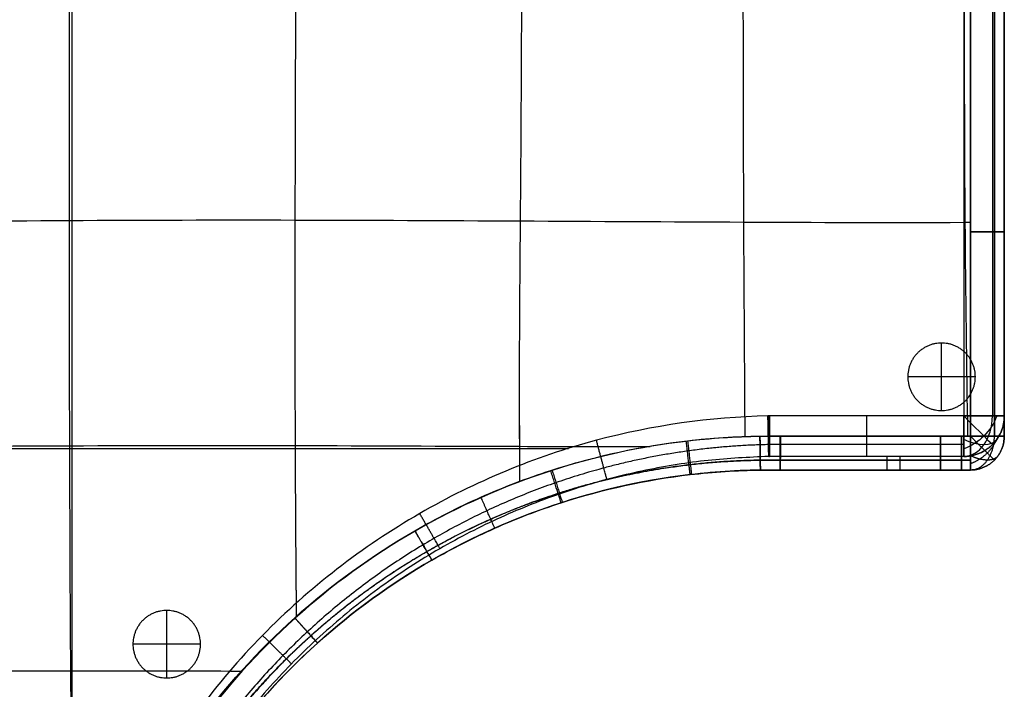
# Model space of a CAD drawing. Header units: millimetres. Extents: x 1391 to 4391, y -7600 to -6096.
# Tile 16 of 39: x 2156 to 2884, y -7088 to -6592. Entities that reach past the tile are written whole.
import ezdxf

# ---------------------------------------------------------------- set-up
doc = ezdxf.new("R2010")
doc.units = ezdxf.units.MM
doc.layers.add('COMPO2', color=9, linetype='Continuous', true_color=0x808080)

msp = doc.modelspace()

# ---------------------------------------------------------------- linework, layer by layer
at = {"layer": 'COMPO2'}
for p, q in [((2194.35, -6249.52, -544.46), (2194.35, -7304.23, -544.46)), ((2194.35, -6249.52, -722.56), (2194.35, -7304.23, -722.56)), ((2854.35, -6249.52, -544.46), (2854.35, -6885.48, -544.46)), ((2854.35, -6249.52, -722.56), (2854.35, -6885.48, -722.56)), ((2884.35, -6749.26, -378.54), (2884.35, -6749.26, -513.62)), ((2837.91, -6881.5, -722.54), (2837.91, -6831.5, -722.54)), ((2837.91, -6881.5, -767.54), (2837.91, -6831.5, -767.54)), ((2862.91, -6856.5, -722.54), (2812.91, -6856.5, -722.54)), ((2862.91, -6856.5, -767.54), (2812.91, -6856.5, -767.54)), ((2854.35, -6885.48, -544.46), (2710.65, -6885.48, -544.46)), ((2854.35, -6885.48, -722.56), (2710.65, -6885.48, -722.56)), ((2884.35, -6900.52, -378.58), (2884.35, -6900.52, -513.66)), ((1534.35, -6909.52, -544.46), (2561.84, -6909.52, -544.46)), ((1534.35, -6909.52, -722.56), (2561.84, -6909.52, -722.56)), ((2703.83, -6925.56, -378.52), (2703.83, -6925.56, -513.6)), ((2718.59, -6925.52, -378.53), (2718.59, -6925.52, -513.6)), ((2733.23, -6925.52, -378.53), (2733.23, -6925.52, -513.61)), ((2762.53, -6925.52, -378.54), (2762.53, -6925.52, -513.62)), ((2792.05, -6925.52, -378.55), (2792.05, -6925.52, -513.63)), ((2822, -6925.52, -378.56), (2822, -6925.52, -513.64)), ((2837.21, -6925.52, -378.57), (2837.21, -6925.52, -513.65)), ((2852.62, -6925.52, -378.58), (2852.62, -6925.52, -513.65)), ((2644.49, -6929.88, -378.49), (2644.49, -6929.88, -513.57)), ((2527.99, -6959.96, -378.43), (2527.99, -6959.96, -513.5)), ((2422.9, -7016.41, -378.36), (2422.9, -7016.41, -513.44)), ((2264.51, -7079.51, -722.54), (2264.51, -7029.51, -722.54)), ((2264.51, -7079.51, -767.54), (2264.51, -7029.51, -767.54)), ((2289.51, -7054.51, -722.54), (2239.51, -7054.51, -722.54)), ((2289.51, -7054.51, -767.54), (2239.51, -7054.51, -767.54))]:
    msp.add_line(p, q, dxfattribs=at)
msp.add_lwpolyline([(2797.35, -6925.52), (2807.35, -6925.52), (2807.35, -6915.52), (2797.35, -6915.52)], close=True, dxfattribs=at)
at = {"layer": 'COMPO2', "extrusion": (0, 1, 0)}
msp.add_arc((-2854.35, -692.56, -6885.48), 30, 180, 270, dxfattribs=at)
at = {"layer": 'COMPO2', "extrusion": (0.707107, 0.707107, 0)}
msp.add_arc((-6887.1, -574.46, -2850.44), 30, 90, 180, dxfattribs=at)
at = {"layer": 'COMPO2', "extrusion": (0.503912, -0.503912, -0.701531)}
msp.add_arc((-2850.44, 4422.14, 5311.01), 30, 54.94597, 125.05403, dxfattribs=at)
at = {"layer": 'COMPO2', "extrusion": (0.707107, 0, 0.707107)}
msp.add_arc((-6885.48, -2508.04, 1528.61), 30, 180, 270, dxfattribs=at)
at = {"layer": 'COMPO2', "extrusion": (0.503912, 0.701531, -0.503912)}
msp.add_arc((-6335.23, -2577.11, -3043.05), 30, 179.99684, 250.10489, dxfattribs=at)
at = {"layer": 'COMPO2'}
for points, knots in [([(2193.09, -6244.23, -347.39), (2193.09, -6246, -347.36), (2192.87, -6308.7, -346.46), (2192.73, -6412.89, -345.14), (2192.42, -6574.84, -343.92), (2192.12, -6740.51, -343.73), (2192.43, -6907.57, -344.57), (2193.14, -7074.5, -346.05), (2194.43, -7212.79, -347.12), (2194.79, -7297.98, -347.42), (2194.89, -7327.02, -347.49)], [3791.32162, 3791.32162, 3791.32162, 3791.32162, 3796.112041, 3961.852613, 4127.593184, 4293.333755, 4459.074326, 4624.814897, 4790.555468, 4876.829471, 4876.829471, 4876.829471, 4876.829471]), ([(2359.07, -6244.31, -347.49), (2359.07, -6246.18, -347.47), (2358.97, -6310.19, -346.8), (2359.53, -6413.89, -345.87), (2359.94, -6574.61, -345.14), (2359.26, -6740.1, -345.32), (2359.3, -6894.04, -346.31), (2359.99, -6992.21, -347.16), (2360.32, -7034.53, -347.49)], [3791.153679, 3791.153679, 3791.153679, 3791.153679, 3796.112041, 3961.852613, 4127.593184, 4293.333755, 4459.074326, 4585.101298, 4585.101298, 4585.101298, 4585.101298]), ([(2524.72, -6244.39, -347.58), (2524.72, -6246.05, -347.57), (2524.75, -6309.55, -347.14), (2526.25, -6413.57, -346.59), (2527.39, -6575.31, -346.24), (2526.01, -6740.78, -346.53), (2525.12, -6861.02, -347.16), (2525.61, -6925.46, -347.54), (2525.69, -6934.21, -347.59)], [3791.679617, 3791.679617, 3791.679617, 3791.679617, 3796.112041, 3961.852613, 4127.593184, 4293.333755, 4459.074326, 4485.092676, 4485.092676, 4485.092676, 4485.092676]), ([(2691.14, -6244.45, -347.66), (2691.13, -6245.72, -347.66), (2690.71, -6307.08, -347.45), (2690.6, -6411.82, -347.19), (2690.97, -6576.8, -347.07), (2691.17, -6739.29, -347.24), (2691.95, -6847.82, -347.51), (2692.35, -6900.89, -347.67)], [3792.624774, 3792.624774, 3792.624774, 3792.624774, 3796.112041, 3961.852613, 4127.593184, 4293.333755, 4451.947799, 4451.947799, 4451.947799, 4451.947799]), ([(2691.14, -6244.59, -544.42), (2691.13, -6245.81, -544.42), (2690.71, -6307.12, -544.21), (2690.6, -6411.82, -543.95), (2690.97, -6576.8, -543.82), (2691.17, -6739.25, -544), (2691.95, -6847.74, -544.27), (2692.34, -6900.77, -544.43)], [3792.751635, 3792.751635, 3792.751635, 3792.751635, 3796.112041, 3961.852613, 4127.593184, 4293.333755, 4451.822912, 4451.822912, 4451.822912, 4451.822912]), ([(2855.92, -6244.51, -347.74), (2855.92, -6244.94, -347.74), (2854.9, -6303.39, -347.71), (2854.25, -6408.87, -347.68), (2854.67, -6577.6, -347.66), (2854.82, -6739.36, -347.69), (2856.35, -6847.7, -347.71), (2857.16, -6900.53, -347.74)], [3794.877417, 3794.877417, 3794.877417, 3794.877417, 3796.112041, 3961.852613, 4127.593184, 4293.333755, 4451.738745, 4451.738745, 4451.738745, 4451.738745]), ([(2855.92, -6244.53, -544.5), (2855.92, -6244.96, -544.5), (2854.9, -6303.4, -544.47), (2854.25, -6408.87, -544.44), (2854.67, -6577.6, -544.42), (2854.82, -6739.35, -544.45), (2856.35, -6847.68, -544.46), (2857.16, -6900.51, -544.5)], [3794.898602, 3794.898602, 3794.898602, 3794.898602, 3796.112041, 3961.852613, 4127.593184, 4293.333755, 4451.713913, 4451.713913, 4451.713913, 4451.713913]), ([(2859.34, -6900.51, -544.5), (2859.33, -6850.09, -544.47), (2859.31, -6799.68, -544.46), (2859.31, -6749.25, -544.46), (2859.3, -6690.63, -544.45), (2859.29, -6632, -544.44), (2859.29, -6573.37, -544.44), (2859.29, -6514.4, -544.44), (2859.29, -6404.78, -544.45), (2859.32, -6295.17, -544.47), (2859.34, -6244.53, -544.5)], [25.008968, 25.008968, 25.008968, 25.008968, 176.272155, 176.272155, 176.272155, 352.154618, 352.154618, 352.154618, 529.081238, 681.008177, 681.008177, 681.008177, 681.008177]), ([(2859.36, -6244.51, -347.74), (2859.38, -6295.16, -347.72), (2859.4, -6404.78, -347.69), (2859.41, -6514.4, -347.68), (2859.41, -6573.38, -347.68), (2859.41, -6632, -347.68), (2859.4, -6690.63, -347.69), (2859.39, -6749.26, -347.7), (2859.38, -6799.68, -347.7), (2859.37, -6850.1, -347.71), (2859.36, -6900.53, -347.74)], [24.99788, 24.99788, 24.99788, 24.99788, 176.924351, 353.851466, 353.851466, 353.851466, 529.733929, 529.733929, 529.733929, 680.997176, 680.997176, 680.997176, 680.997176]), ([(2884.35, -6244.52, -378.58), (2884.35, -6295.16, -378.56), (2884.35, -6404.78, -378.53), (2884.35, -6514.4, -378.52), (2884.35, -6573.37, -378.52), (2884.35, -6632, -378.52), (2884.35, -6690.63, -378.53), (2884.35, -6749.26, -378.54), (2884.35, -6799.68, -378.55), (2884.35, -6850.1, -378.55), (2884.35, -6900.52, -378.58)], [24.99788, 24.99788, 24.99788, 24.99788, 176.924351, 353.851466, 353.851466, 353.851466, 529.733929, 529.733929, 529.733929, 680.997176, 680.997176, 680.997176, 680.997176]), ([(2884.35, -6900.52, -513.66), (2884.35, -6850.1, -513.63), (2884.35, -6799.68, -513.62), (2884.35, -6749.26, -513.62), (2884.35, -6690.63, -513.61), (2884.35, -6632, -513.6), (2884.35, -6573.37, -513.6), (2884.35, -6514.4, -513.6), (2884.35, -6404.78, -513.61), (2884.35, -6295.16, -513.63), (2884.35, -6244.52, -513.66)], [25.008968, 25.008968, 25.008968, 25.008968, 176.272155, 176.272155, 176.272155, 352.154618, 352.154618, 352.154618, 529.081238, 681.008177, 681.008177, 681.008177, 681.008177]), ([(2884.35, -6244.52, -446.13), (2884.35, -6354.14, -446.12), (2884.35, -6463.76, -446.13), (2884.35, -6632, -446.13), (2884.35, -6690.63, -446.14), (2884.35, -6799.68, -446.13), (2884.35, -6850.1, -446.12), (2884.35, -6900.52, -446.13)], [6923.866867, 6923.866867, 6923.866867, 6923.866867, 7237.81481, 7237.81481, 7405.72534, 7405.72534, 7550.132449, 7550.132449, 7550.132449, 7550.132449]), ([(2193.09, -6244.81, -544.14), (2193.09, -6246.39, -544.12), (2192.87, -6308.86, -543.22), (2192.73, -6412.89, -541.9), (2192.42, -6574.84, -540.68), (2192.12, -6740.51, -540.49), (2192.43, -6907.57, -541.33), (2193.14, -7074.5, -542.81), (2194.42, -7212.06, -543.87), (2194.78, -7296.5, -544.17), (2194.88, -7324.8, -544.25)], [3791.849102, 3791.849102, 3791.849102, 3791.849102, 3796.112041, 3961.852613, 4127.593184, 4293.333755, 4459.074326, 4624.814897, 4790.555468, 4874.631162, 4874.631162, 4874.631162, 4874.631162]), ([(2359.07, -6244.73, -544.24), (2359.07, -6246.46, -544.22), (2358.97, -6310.3, -543.56), (2359.53, -6413.89, -542.63), (2359.94, -6574.61, -541.9), (2359.26, -6740.1, -542.08), (2359.3, -6893.84, -543.07), (2359.99, -6991.81, -543.91), (2360.32, -7033.94, -544.25)], [3791.529528, 3791.529528, 3791.529528, 3791.529528, 3796.112041, 3961.852613, 4127.593184, 4293.333755, 4459.074326, 4584.516102, 4584.516102, 4584.516102, 4584.516102]), ([(2524.72, -6244.66, -544.34), (2524.72, -6246.23, -544.33), (2524.75, -6309.63, -543.9), (2526.25, -6413.57, -543.35), (2527.39, -6575.31, -543), (2526.01, -6740.78, -543.29), (2525.12, -6860.93, -543.91), (2525.61, -6925.27, -544.3), (2525.69, -6933.92, -544.35)], [3791.920018, 3791.920018, 3791.920018, 3791.920018, 3796.112041, 3961.852613, 4127.593184, 4293.333755, 4459.074326, 4484.811731, 4484.811731, 4484.811731, 4484.811731]), ([(1528.91, -6744.4, -347.22), (1531.15, -6744.41, -347.17), (1597.26, -6744.58, -345.75), (1702.1, -6744.56, -343.67), (1861.37, -6743.9, -341.97), (2025.34, -6742.08, -342.33), (2192.1, -6740.54, -343.88), (2359.6, -6740.2, -345.55), (2525.8, -6741.08, -346.72), (2693.41, -6741.96, -347.32), (2798.11, -6742.36, -347.56), (2857.99, -6742.11, -347.7), (2859.39, -6742.11, -347.7)], [-2413.854678, -2413.854678, -2413.854678, -2413.854678, -2408.082032, -2242.203735, -2076.325438, -1910.44714, -1744.568843, -1578.690546, -1412.812248, -1246.933951, -1081.055654, -1077.087193, -1077.087193, -1077.087193, -1077.087193]), ([(1529.78, -6744.4, -543.96), (1531.73, -6744.41, -543.92), (1597.49, -6744.58, -542.5), (1702.1, -6744.56, -540.43), (1861.37, -6743.9, -538.73), (2025.34, -6742.08, -539.09), (2192.1, -6740.54, -540.64), (2359.6, -6740.2, -542.31), (2525.8, -6741.08, -543.48), (2693.41, -6741.96, -544.08), (2798.09, -6742.36, -544.32), (2857.93, -6742.11, -544.45), (2859.3, -6742.11, -544.46)], [-2413.104764, -2413.104764, -2413.104764, -2413.104764, -2408.082032, -2242.203735, -2076.325438, -1910.44714, -1744.568843, -1578.690546, -1412.812248, -1246.933951, -1081.055654, -1077.17132, -1077.17132, -1077.17132, -1077.17132]), ([(2709.41, -6885.49, -544.46), (2666.59, -6886.38, -544.46), (2576.7, -6899.21, -544.46), (2446.83, -6953.11, -544.46), (2330.58, -7043.33, -544.46), (2242.69, -7161.34, -544.46), (2191.36, -7292.35, -544.46), (2180.34, -7382.59, -544.46), (2180.35, -7425.52, -544.46)], [0.33436, 0.33436, 0.33436, 0.33436, 128.818731, 270.791327, 418.519785, 566.241664, 708.197268, 836.995345, 836.995345, 836.995345, 836.995345]), ([(2709.41, -6885.49, -722.56), (2666.59, -6886.38, -722.56), (2576.7, -6899.21, -722.56), (2446.83, -6953.11, -722.56), (2330.58, -7043.33, -722.56), (2242.69, -7161.34, -722.56), (2191.36, -7292.35, -722.56), (2180.34, -7382.59, -722.56), (2180.35, -7425.52, -722.56)], [0.33436, 0.33436, 0.33436, 0.33436, 128.818731, 270.791327, 418.519785, 566.241664, 708.197268, 836.995345, 836.995345, 836.995345, 836.995345]), ([(1528.88, -6910.15, -347.18), (1531.31, -6910.15, -347.13), (1597.97, -6910.21, -345.6), (1702.91, -6910.23, -343.37), (1861.55, -6909.61, -341.75), (2025.42, -6908.34, -342.59), (2192.39, -6907.44, -344.71), (2360.02, -6907.2, -346.63), (2501.41, -6908.02, -347.43), (2590, -6908.08, -347.6), (2622.15, -6908.07, -347.64)], [-2414.289544, -2414.289544, -2414.289544, -2414.289544, -2408.082032, -2242.203735, -2076.325438, -1910.44714, -1744.568843, -1578.690546, -1412.812248, -1317.197067, -1317.197067, -1317.197067, -1317.197067]), ([(1529.81, -6910.15, -543.92), (1531.92, -6910.15, -543.87), (1598.22, -6910.21, -542.35), (1702.91, -6910.23, -540.13), (1861.55, -6909.61, -538.51), (2025.42, -6908.34, -539.35), (2192.39, -6907.44, -541.46), (2360.02, -6907.2, -543.39), (2501.07, -6908.02, -544.19), (2589.29, -6908.08, -544.36), (2621.09, -6908.07, -544.4)], [-2413.493582, -2413.493582, -2413.493582, -2413.493582, -2408.082032, -2242.203735, -2076.325438, -1910.44714, -1744.568843, -1578.690546, -1412.812248, -1318.249708, -1318.249708, -1318.249708, -1318.249708]), ([(2185.2, -7425.5, -544.33), (2185.17, -7388.83, -544.29), (2190.93, -7333.76, -544.24), (2209.96, -7262.7, -544.23), (2236.35, -7194.03, -544.21), (2282.53, -7114.19, -544.2), (2356.64, -7032.06, -544.25), (2431.25, -6977.99, -544.29), (2496.78, -6944.71, -544.33), (2563.18, -6919.31, -544.37), (2632.81, -6904.14, -544.4), (2685.27, -6900.74, -544.43), (2703.5, -6900.51, -544.44), (2708.52, -6900.44, -544.44), (2713.55, -6900.47, -544.44), (2718.58, -6900.47, -544.44), (2758.12, -6900.48, -544.46), (2797.66, -6900.49, -544.47), (2837.2, -6900.5, -544.49), (2842.34, -6900.5, -544.49), (2847.47, -6900.51, -544.49), (2852.61, -6900.51, -544.5), (2854.85, -6900.51, -544.5), (2857.1, -6900.51, -544.5), (2859.34, -6900.51, -544.5)], [0.004344, 0.004344, 0.004344, 0.004344, 109.991459, 165.148667, 220.328751, 330.284579, 440.229838, 550.222449, 605.112369, 660.358849, 763.143205, 817.829427, 817.829427, 817.829427, 832.911531, 832.911531, 832.911531, 951.534399, 951.534399, 951.534399, 966.941285, 966.941285, 966.941285, 973.672529, 973.672529, 973.672529, 973.672529]), ([(2859.36, -6900.53, -347.74), (2857.11, -6900.53, -347.74), (2854.87, -6900.53, -347.74), (2852.63, -6900.53, -347.74), (2847.49, -6900.54, -347.73), (2842.36, -6900.54, -347.73), (2837.22, -6900.54, -347.73), (2797.68, -6900.55, -347.71), (2758.13, -6900.56, -347.7), (2718.6, -6900.57, -347.69), (2713.57, -6900.58, -347.68), (2708.54, -6900.56, -347.68), (2703.52, -6900.62, -347.68), (2685.62, -6900.86, -347.67), (2633.5, -6904.23, -347.65), (2545.93, -6923.22, -347.61), (2446.7, -6967.22, -347.54), (2356.95, -7032.39, -347.49), (2295.31, -7100.78, -347.45), (2255.12, -7162.56, -347.45), (2221.44, -7228.63, -347.47), (2193.11, -7316.45, -347.48), (2185.53, -7389.55, -347.54), (2185.5, -7425.54, -347.57)], [24.994719, 24.994719, 24.994719, 24.994719, 31.725976, 31.725976, 31.725976, 47.132861, 47.132861, 47.132861, 165.755729, 165.755729, 165.755729, 180.837834, 180.837834, 180.837834, 234.546678, 337.318829, 448.445631, 558.437349, 668.383522, 723.250397, 779.322749, 890.641932, 998.662915, 998.662915, 998.662915, 998.662915]), ([(2859.35, -6925.52, -446.14), (2857.11, -6925.52, -446.14), (2854.86, -6925.52, -446.13), (2847.48, -6925.52, -446.13), (2842.35, -6925.52, -446.13), (2832.14, -6925.52, -446.13), (2827.07, -6925.52, -446.13), (2812.02, -6925.52, -446.13), (2802.03, -6925.52, -446.13), (2782.21, -6925.52, -446.13), (2772.37, -6925.52, -446.13), (2752.76, -6925.52, -446.13), (2743, -6925.52, -446.13), (2728.35, -6925.52, -446.13), (2723.47, -6925.52, -446.13), (2713.67, -6925.52, -446.13), (2708.75, -6925.5, -446.13), (2683.93, -6925.82, -446.13), (2664.22, -6927.26, -446.13), (2604.56, -6935.18, -446.13), (2565.49, -6945.27, -446.13), (2490.79, -6974.53, -446.13), (2455.59, -6993.43, -446.13), (2390.19, -7039.4, -446.13), (2360.35, -7066.21, -446.13), (2307.78, -7126.32, -446.12), (2285.19, -7159.37, -446.13), (2248.3, -7230.29, -446.13), (2234.11, -7268.01, -446.13), (2215.15, -7345.73, -446.12), (2210.35, -7385.59, -446.13), (2210.35, -7425.52, -446.13)], [7598.975496, 7598.975496, 7598.975496, 7598.975496, 7605.698658, 7605.698658, 7621.091915, 7621.091915, 7636.288655, 7636.288655, 7666.210775, 7666.210775, 7695.701401, 7695.701401, 7724.965723, 7724.965723, 7739.598469, 7739.598469, 7754.340237, 7754.340237, 7813.987342, 7813.987342, 7934.680821, 7934.680821, 8054.410953, 8054.410953, 8174.234232, 8174.234232, 8293.693282, 8293.693282, 8413.766765, 8413.766765, 8533.398163, 8533.398163, 8533.398163, 8533.398163]), ([(2859.35, -6925.52, -378.58), (2857.11, -6925.52, -378.58), (2854.86, -6925.52, -378.58), (2852.62, -6925.52, -378.58), (2847.48, -6925.52, -378.58), (2842.35, -6925.52, -378.57), (2837.21, -6925.52, -378.57), (2797.67, -6925.52, -378.55), (2758.13, -6925.52, -378.55), (2718.59, -6925.52, -378.53), (2713.48, -6925.52, -378.52), (2708.58, -6925.5, -378.52), (2703.83, -6925.56, -378.52), (2686.78, -6925.79, -378.51), (2637.14, -6928.97, -378.49), (2553.71, -6947.03, -378.45), (2459.17, -6988.9, -378.38), (2373.63, -7050.95, -378.33), (2314.88, -7116.1, -378.29), (2276.59, -7174.96, -378.29), (2244.51, -7237.91, -378.31), (2217.53, -7321.59, -378.32), (2210.35, -7391.23, -378.38), (2210.35, -7425.52, -378.42)], [24.994719, 24.994719, 24.994719, 24.994719, 31.725976, 31.725976, 31.725976, 47.132861, 47.132861, 47.132861, 165.755729, 165.755729, 165.755729, 180.837834, 180.837834, 180.837834, 234.546678, 337.318829, 448.445631, 558.437349, 668.383522, 723.250397, 779.322749, 890.641932, 998.662915, 998.662915, 998.662915, 998.662915]), ([(2210.35, -7425.52, -513.49), (2210.35, -7390.61, -513.45), (2215.86, -7338.17, -513.4), (2234.01, -7270.53, -513.39), (2259.14, -7205.16, -513.37), (2303.1, -7129.16, -513.36), (2373.63, -7050.96, -513.41), (2444.64, -6999.44, -513.45), (2507.02, -6967.73, -513.49), (2570.23, -6943.52, -513.53), (2636.52, -6929.05, -513.56), (2686.48, -6925.79, -513.59), (2703.83, -6925.56, -513.6), (2708.58, -6925.5, -513.6), (2713.48, -6925.52, -513.6), (2718.59, -6925.52, -513.6), (2758.13, -6925.52, -513.62), (2797.67, -6925.52, -513.63), (2837.21, -6925.52, -513.65), (2842.35, -6925.52, -513.65), (2847.48, -6925.52, -513.65), (2852.62, -6925.52, -513.65), (2854.86, -6925.52, -513.66), (2857.11, -6925.52, -513.66), (2859.35, -6925.52, -513.66)], [0.004344, 0.004344, 0.004344, 0.004344, 109.991459, 165.148667, 220.328751, 330.284579, 440.229838, 550.222449, 605.112369, 660.358849, 763.143205, 817.829427, 817.829427, 817.829427, 832.911531, 832.911531, 832.911531, 951.534399, 951.534399, 951.534399, 966.941285, 966.941285, 966.941285, 973.672529, 973.672529, 973.672529, 973.672529]), ([(1528.9, -7075.89, -347.21), (1531.37, -7075.88, -347.15), (1597.64, -7075.79, -345.69), (1702.55, -7075.88, -343.57), (1861.9, -7075.37, -342.2), (2026.18, -7074.32, -343.53), (2179.76, -7073.99, -345.92), (2278.04, -7074.25, -347.08), (2320.38, -7074.39, -347.47)], [-2414.430883, -2414.430883, -2414.430883, -2414.430883, -2408.082032, -2242.203735, -2076.325438, -1910.44714, -1744.568843, -1618.62449, -1618.62449, -1618.62449, -1618.62449]), ([(1529.8, -7075.89, -543.94), (1531.96, -7075.88, -543.9), (1597.88, -7075.79, -542.45), (1702.55, -7075.88, -540.33), (1861.9, -7075.37, -538.96), (2026.18, -7074.32, -540.29), (2179.55, -7073.99, -542.68), (2277.61, -7074.25, -543.84), (2319.74, -7074.38, -544.22)], [-2413.6622, -2413.6622, -2413.6622, -2413.6622, -2408.082032, -2242.203735, -2076.325438, -1910.44714, -1744.568843, -1619.263265, -1619.263265, -1619.263265, -1619.263265])]:
    msp.add_open_spline(points, degree=3, knots=knots, dxfattribs=at)
for points, weights, degree, knots in [([(2877.02, -6900.51, -535.47), (2877.02, -6850.09, -535.45), (2877.01, -6799.67, -535.45), (2877.01, -6749.26, -535.44), (2877.01, -6690.62, -535.44), (2877.01, -6632, -535.43), (2877.01, -6573.37, -535.43), (2877.01, -6514.4, -535.43), (2877.01, -6404.79, -535.44), (2877.02, -6295.17, -535.45), (2877.02, -6244.53, -535.47)], [0.853482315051, 0.853385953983, 0.853303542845, 0.853245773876, 0.853178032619, 0.8531413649, 0.853136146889, 0.853133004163, 0.853172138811, 0.853359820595, 0.853485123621], 3, [25.008968, 25.008968, 25.008968, 25.008968, 176.272155, 176.272155, 176.272155, 352.154618, 352.154618, 352.154618, 529.081238, 681.008177, 681.008177, 681.008177, 681.008177]), ([(2877.03, -6244.51, -356.78), (2877.04, -6295.15, -356.76), (2877.05, -6404.77, -356.75), (2877.05, -6514.4, -356.74), (2877.05, -6573.37, -356.74), (2877.05, -6632, -356.74), (2877.05, -6690.64, -356.75), (2877.04, -6749.26, -356.75), (2877.04, -6799.68, -356.75), (2877.03, -6850.11, -356.75), (2877.03, -6900.53, -356.78)], [0.853621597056, 0.853746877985, 0.853934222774, 0.853973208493, 0.853970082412, 0.853964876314, 0.853928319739, 0.853860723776, 0.853803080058, 0.853720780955, 0.853624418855], 3, [24.99788, 24.99788, 24.99788, 24.99788, 176.924351, 353.851466, 353.851466, 353.851466, 529.733929, 529.733929, 529.733929, 680.997176, 680.997176, 680.997176, 680.997176]), ([(2837.91, -6881.5, -722.54), (2812.91, -6881.5, -722.54), (2812.91, -6856.5, -722.54), (2812.91, -6831.5, -722.54), (2837.91, -6831.5, -722.54), (2862.91, -6831.5, -722.54), (2862.91, -6856.5, -722.54), (2862.91, -6881.5, -722.54), (2837.91, -6881.5, -722.54)], [1, 0.707106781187, 1, 0.707106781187, 1, 0.707106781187, 1, 0.707106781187, 1], 2, [-157.079633, -157.079633, -157.079633, -117.809725, -117.809725, -78.539816, -78.539816, -39.269908, -39.269908, 0, 0, 0]), ([(2837.91, -6881.5, -767.54), (2812.91, -6881.5, -767.54), (2812.91, -6856.5, -767.54), (2812.91, -6831.5, -767.54), (2837.91, -6831.5, -767.54), (2862.91, -6831.5, -767.54), (2862.91, -6856.5, -767.54), (2862.91, -6881.5, -767.54), (2837.91, -6881.5, -767.54)], [1, 0.707106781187, 1, 0.707106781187, 1, 0.707106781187, 1, 0.707106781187, 1], 2, [-157.079633, -157.079633, -157.079633, -117.809725, -117.809725, -78.539816, -78.539816, -39.269908, -39.269908, 0, 0, 0]), ([(2837.91, -6881.5, -745.04), (2812.91, -6881.5, -745.04), (2812.91, -6856.5, -745.04), (2812.91, -6831.5, -745.04), (2837.91, -6831.5, -745.04), (2862.91, -6831.5, -745.04), (2862.91, -6856.5, -745.04), (2862.91, -6881.5, -745.04), (2837.91, -6881.5, -745.04)], [1, 0.707106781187, 1, 0.707106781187, 1, 0.707106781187, 1, 0.707106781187, 1], 2, [-157.079633, -157.079633, -157.079633, -117.809725, -117.809725, -78.539816, -78.539816, -39.269908, -39.269908, 0, 0, 0]), ([(2709.85, -6906.7, -553.24), (2668.74, -6907.55, -553.24), (2582.42, -6919.87, -553.24), (2457.65, -6971.65, -553.24), (2345.92, -7058.36, -553.24), (2261.45, -7171.79, -553.24), (2212.14, -7297.65, -553.24), (2201.56, -7384.31, -553.24), (2201.56, -7425.52, -553.24)], [0.853553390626, 0.853553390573, 0.853553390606, 0.853553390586, 0.853553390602, 0.853553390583, 0.853553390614, 0.853553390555, 0.853553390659], 3, [0.33436, 0.33436, 0.33436, 0.33436, 128.818731, 270.791327, 418.519785, 566.241664, 708.197268, 836.995345, 836.995345, 836.995345, 836.995345]), ([(2709.85, -6906.7, -713.78), (2668.74, -6907.55, -713.78), (2582.42, -6919.87, -713.78), (2457.65, -6971.65, -713.78), (2345.92, -7058.36, -713.78), (2261.45, -7171.79, -713.78), (2212.14, -7297.65, -713.78), (2201.56, -7384.31, -713.78), (2201.56, -7425.52, -713.78)], [0.853553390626, 0.853553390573, 0.853553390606, 0.853553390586, 0.853553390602, 0.853553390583, 0.853553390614, 0.853553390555, 0.853553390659], 3, [0.33436, 0.33436, 0.33436, 0.33436, 128.818731, 270.791327, 418.519785, 566.241664, 708.197268, 836.995345, 836.995345, 836.995345, 836.995345]), ([(2859.35, -6925.52, -513.66), (2866.67, -6925.52, -522.7), (2871.85, -6918.19, -529.09), (2877.03, -6910.87, -535.47), (2877.02, -6900.51, -535.47)], [0.996866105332, 0.922378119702, 1, 0.922405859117, 0.996812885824], 2, [54.66472, 54.66472, 54.66472, 74.296441, 74.296441, 93.921147, 93.921147, 93.921147]), ([(2879.66, -6900.53, -360.59), (2877.33, -6907.34, -356.61), (2871.75, -6912.93, -356.61), (2866.17, -6918.51, -356.61), (2859.35, -6920.83, -360.59)], [0.973552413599, 0.940916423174, 1, 0.940911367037, 0.973557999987], 2, [24.028896, 24.028896, 24.028896, 39.269254, 39.269254, 54.510916, 54.510916, 54.510916]), ([(2859.36, -6900.53, -347.74), (2866.6, -6907.77, -347.75), (2871.75, -6912.93, -356.61), (2877.03, -6918.2, -365.67), (2877.03, -6918.2, -378.58)], [0.996900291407, 0.924012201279, 1, 0.92243012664, 0.999999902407], 2, [54.677727, 54.677727, 54.677727, 74.096882, 74.096882, 93.920347, 93.920347, 93.920347]), ([(2879.77, -6914.95, -513.66), (2877.47, -6918.19, -522.15), (2871.85, -6918.19, -529.09), (2866.23, -6918.19, -536.02), (2859.34, -6914.95, -538.85)], [0.97160381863, 0.939345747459, 1, 0.939343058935, 0.971606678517], 2, [23.925251, 23.925251, 23.925251, 39.268426, 39.268426, 54.612282, 54.612282, 54.612282]), ([(2202.97, -7425.51, -535.36), (2202.96, -7390.07, -535.34), (2208.55, -7336.87, -535.3), (2226.95, -7268.23, -535.3), (2252.45, -7201.89, -535.29), (2297.06, -7124.77, -535.28), (2368.63, -7045.42, -535.31), (2440.7, -6993.15, -535.33), (2504.01, -6960.98, -535.36), (2568.15, -6936.42, -535.39), (2635.42, -6921.75, -535.41), (2686.12, -6918.45, -535.42), (2703.73, -6918.22, -535.43), (2708.56, -6918.16, -535.43), (2713.5, -6918.18, -535.43), (2718.58, -6918.18, -535.44), (2758.12, -6918.18, -535.45), (2797.66, -6918.19, -535.45), (2837.2, -6918.19, -535.46), (2842.34, -6918.19, -535.46), (2847.48, -6918.19, -535.47), (2852.61, -6918.19, -535.47), (2854.86, -6918.19, -535.47), (2857.1, -6918.19, -535.47), (2859.34, -6918.19, -535.47)], [0.852479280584, 0.852277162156, 0.852030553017, 0.851852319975, 0.851737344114, 0.851735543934, 0.851953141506, 0.852261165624, 0.852500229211, 0.852746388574, 0.852954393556, 0.853094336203, 0.853138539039, 0.853151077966, 0.853162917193, 0.853174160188, 0.853264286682, 0.853348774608, 0.853426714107, 0.853436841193, 0.853446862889, 0.85345678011, 0.853461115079, 0.853465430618, 0.853469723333], 3, [0.004344, 0.004344, 0.004344, 0.004344, 109.991459, 165.148667, 220.328751, 330.284579, 440.229838, 550.222449, 605.112369, 660.358849, 763.143205, 817.829427, 817.829427, 817.829427, 832.911531, 832.911531, 832.911531, 951.534399, 951.534399, 951.534399, 966.941285, 966.941285, 966.941285, 973.672529, 973.672529, 973.672529, 973.672529]), ([(2859.36, -6918.2, -356.78), (2857.11, -6918.2, -356.78), (2854.87, -6918.2, -356.78), (2852.63, -6918.2, -356.78), (2847.49, -6918.2, -356.77), (2842.35, -6918.2, -356.77), (2837.22, -6918.2, -356.77), (2797.68, -6918.21, -356.76), (2758.14, -6918.21, -356.76), (2718.59, -6918.22, -356.74), (2713.51, -6918.22, -356.74), (2708.57, -6918.2, -356.74), (2703.74, -6918.26, -356.74), (2686.45, -6918.49, -356.73), (2636.09, -6921.73, -356.72), (2551.45, -6940.06, -356.69), (2455.54, -6982.55, -356.65), (2368.76, -7045.52, -356.62), (2309.16, -7111.61, -356.59), (2270.31, -7171.33, -356.59), (2237.76, -7235.2, -356.61), (2210.39, -7320.1, -356.61), (2203.09, -7390.75, -356.65), (2203.08, -7425.54, -356.67)], [0.853637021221, 0.853641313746, 0.853645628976, 0.853649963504, 0.853659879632, 0.853669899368, 0.853680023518, 0.853757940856, 0.853842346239, 0.853932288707, 0.853943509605, 0.853955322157, 0.853967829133, 0.854012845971, 0.854145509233, 0.854417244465, 0.854783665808, 0.855139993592, 0.855325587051, 0.855356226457, 0.855316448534, 0.855137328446, 0.854823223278, 0.854623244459], 3, [24.994719, 24.994719, 24.994719, 24.994719, 31.725976, 31.725976, 31.725976, 47.132861, 47.132861, 47.132861, 165.755729, 165.755729, 165.755729, 180.837834, 180.837834, 180.837834, 234.546678, 337.318829, 448.445631, 558.437349, 668.383522, 723.250397, 779.322749, 890.641932, 998.662915, 998.662915, 998.662915, 998.662915]), ([(2264.51, -7079.51, -722.54), (2239.51, -7079.51, -722.54), (2239.51, -7054.51, -722.54), (2239.51, -7029.51, -722.54), (2264.51, -7029.51, -722.54), (2289.51, -7029.51, -722.54), (2289.51, -7054.51, -722.54), (2289.51, -7079.51, -722.54), (2264.51, -7079.51, -722.54)], [1, 0.707106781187, 1, 0.707106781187, 1, 0.707106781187, 1, 0.707106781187, 1], 2, [-157.079633, -157.079633, -157.079633, -117.809725, -117.809725, -78.539816, -78.539816, -39.269908, -39.269908, 0, 0, 0]), ([(2264.51, -7079.51, -767.54), (2239.51, -7079.51, -767.54), (2239.51, -7054.51, -767.54), (2239.51, -7029.51, -767.54), (2264.51, -7029.51, -767.54), (2289.51, -7029.51, -767.54), (2289.51, -7054.51, -767.54), (2289.51, -7079.51, -767.54), (2264.51, -7079.51, -767.54)], [1, 0.707106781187, 1, 0.707106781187, 1, 0.707106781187, 1, 0.707106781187, 1], 2, [-157.079633, -157.079633, -157.079633, -117.809725, -117.809725, -78.539816, -78.539816, -39.269908, -39.269908, 0, 0, 0]), ([(2264.51, -7079.51, -745.04), (2239.51, -7079.51, -745.04), (2239.51, -7054.51, -745.04), (2239.51, -7029.51, -745.04), (2264.51, -7029.51, -745.04), (2289.51, -7029.51, -745.04), (2289.51, -7054.51, -745.04), (2289.51, -7079.51, -745.04), (2264.51, -7079.51, -745.04)], [1, 0.707106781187, 1, 0.707106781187, 1, 0.707106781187, 1, 0.707106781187, 1], 2, [-157.079633, -157.079633, -157.079633, -117.809725, -117.809725, -78.539816, -78.539816, -39.269908, -39.269908, 0, 0, 0])]:
    msp.add_rational_spline(points, weights, degree=degree, knots=knots, dxfattribs=at)
for points, degree in [([(2875.56, -6249.52, -553.24), (2875.56, -6567.5, -553.24), (2875.56, -6885.48, -553.24)], 2), ([(2875.56, -6249.52, -713.78), (2875.56, -6567.5, -713.78), (2875.56, -6885.48, -713.78)], 2), ([(2884.35, -6249.52, -574.46), (2884.35, -6567.5, -574.46), (2884.35, -6885.48, -574.46)], 2), ([(2884.35, -6249.52, -692.56), (2884.35, -6567.5, -692.56), (2884.35, -6885.48, -692.56)], 2), ([(2884.35, -6249.52, -633.51), (2884.35, -6567.5, -633.51), (2884.35, -6885.48, -633.51)], 2), ([(2837.91, -6831.5, -722.54), (2837.91, -6831.5, -745.04), (2837.91, -6831.5, -767.54)], 2), ([(2812.91, -6856.5, -722.54), (2812.91, -6856.5, -745.04), (2812.91, -6856.5, -767.54)], 2), ([(2862.91, -6856.5, -722.54), (2862.91, -6856.5, -745.04), (2862.91, -6856.5, -767.54)], 2), ([(2710.65, -6885.48, -544.46), (2710.24, -6885.48, -544.46), (2709.83, -6885.48, -544.46), (2709.41, -6885.49, -544.46)], 3), ([(2710.65, -6885.48, -722.56), (2710.24, -6885.48, -722.56), (2709.83, -6885.48, -722.56), (2709.41, -6885.49, -722.56)], 3), ([(2837.91, -6881.5, -722.54), (2837.91, -6881.5, -745.04), (2837.91, -6881.5, -767.54)], 2), ([(2884.35, -6885.48, -692.56), (2884.35, -6885.48, -633.51), (2884.35, -6885.48, -574.46)], 2), ([(2710.65, -6906.69, -553.24), (2710.39, -6906.69, -553.24), (2710.12, -6906.7, -553.24), (2709.85, -6906.7, -553.24)], 3), ([(2710.65, -6906.69, -713.78), (2710.39, -6906.69, -713.78), (2710.12, -6906.7, -713.78), (2709.85, -6906.7, -713.78)], 3), ([(2854.35, -6906.69, -553.24), (2782.5, -6906.69, -553.24), (2710.65, -6906.69, -553.24)], 2), ([(2854.35, -6906.69, -713.78), (2782.5, -6906.69, -713.78), (2710.65, -6906.69, -713.78)], 2), ([(2875.56, -6906.69, -692.56), (2875.56, -6906.69, -633.51), (2875.56, -6906.69, -574.46)], 2), ([(2710.03, -6915.49, -574.46), (2710.24, -6915.48, -574.46), (2710.45, -6915.48, -574.46), (2710.65, -6915.48, -574.46)], 3), ([(2710.65, -6915.48, -692.56), (2710.45, -6915.48, -692.56), (2710.24, -6915.48, -692.56), (2710.03, -6915.49, -692.56)], 3), ([(2710.03, -6915.49, -574.46), (2710.03, -6915.49, -633.51), (2710.03, -6915.49, -692.56)], 2), ([(2710.34, -6915.48, -574.46), (2710.34, -6915.48, -633.51), (2710.34, -6915.48, -692.56)], 2), ([(2710.65, -6915.48, -574.46), (2710.65, -6915.48, -633.51), (2710.65, -6915.48, -692.56)], 2), ([(2854.35, -6915.48, -574.46), (2782.5, -6915.48, -574.46), (2710.65, -6915.48, -574.46)], 2), ([(2854.35, -6915.48, -692.56), (2782.5, -6915.48, -692.56), (2710.65, -6915.48, -692.56)], 2), ([(2854.35, -6915.48, -633.51), (2782.5, -6915.48, -633.51), (2710.65, -6915.48, -633.51)], 2), ([(2797.35, -6915.48, -574.46), (2797.35, -6915.48, -633.51), (2797.35, -6915.48, -692.56)], 2), ([(2854.35, -6915.48, -692.56), (2854.35, -6915.48, -633.51), (2854.35, -6915.48, -574.46)], 2), ([(2877.03, -6918.2, -378.58), (2877.03, -6918.2, -446.12), (2877.03, -6918.2, -513.66)], 2), ([(2859.35, -6925.52, -378.58), (2859.35, -6925.52, -446.12), (2859.35, -6925.52, -513.66)], 2), ([(2264.51, -7029.51, -722.54), (2264.51, -7029.51, -745.04), (2264.51, -7029.51, -767.54)], 2), ([(2239.51, -7054.51, -722.54), (2239.51, -7054.51, -745.04), (2239.51, -7054.51, -767.54)], 2), ([(2289.51, -7054.51, -722.54), (2289.51, -7054.51, -745.04), (2289.51, -7054.51, -767.54)], 2), ([(2356.8, -7069.03, -574.46), (2356.8, -7069.03, -633.51), (2356.8, -7069.03, -692.56)], 2), ([(2264.51, -7079.51, -722.54), (2264.51, -7079.51, -745.04), (2264.51, -7079.51, -767.54)], 2)]:
    msp.add_open_spline(points, degree=degree, dxfattribs=at)
for points, weights in [([(2884.35, -6749.26, -513.62), (2884.35, -6749.25, -544.51), (2859.31, -6749.25, -544.46)], [1, 0.706491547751, 1]), ([(2859.39, -6749.26, -347.7), (2884.35, -6749.26, -347.75), (2884.35, -6749.26, -378.54)], [1, 0.707721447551, 1]), ([(2710.03, -6915.49, -574.46), (2710.03, -6915.49, -544.46), (2709.41, -6885.49, -544.46)], [1, 0.707106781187, 1]), ([(2710.03, -6915.49, -692.56), (2710.03, -6915.49, -722.56), (2709.41, -6885.49, -722.56)], [1, 0.707106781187, 1]), ([(2710.34, -6915.48, -574.46), (2710.34, -6915.48, -544.46), (2710.03, -6885.48, -544.46)], [1, 0.707106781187, 1]), ([(2710.34, -6915.48, -692.56), (2710.34, -6915.48, -722.56), (2710.03, -6885.48, -722.56)], [1, 0.707106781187, 1]), ([(2710.65, -6885.48, -544.46), (2710.65, -6915.48, -544.46), (2710.65, -6915.48, -574.46)], [1, 0.707106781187, 1]), ([(2710.65, -6885.48, -722.56), (2710.65, -6915.48, -722.56), (2710.65, -6915.48, -692.56)], [1, 0.707106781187, 1]), ([(2782.5, -6915.48, -574.46), (2782.5, -6915.48, -544.46), (2782.5, -6885.48, -544.46)], [1, 0.707106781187, 1]), ([(2782.5, -6915.48, -692.56), (2782.5, -6915.48, -722.56), (2782.5, -6885.48, -722.56)], [1, 0.707106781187, 1]), ([(2854.35, -6885.48, -544.46), (2884.35, -6885.48, -544.46), (2884.35, -6885.48, -574.46)], [1, 0.707106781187, 1]), ([(2884.35, -6885.48, -574.46), (2884.35, -6915.48, -574.46), (2854.35, -6915.48, -574.46)], [1, 0.707106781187, 1]), ([(2854.35, -6915.48, -692.56), (2884.35, -6915.48, -692.56), (2884.35, -6885.48, -692.56)], [1, 0.707106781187, 1]), ([(2854.35, -6915.48, -574.46), (2854.35, -6915.48, -544.46), (2854.35, -6885.48, -544.46)], [1, 0.707106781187, 1]), ([(2854.35, -6885.48, -722.56), (2854.35, -6915.48, -722.56), (2854.35, -6915.48, -692.56)], [1, 0.707106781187, 1]), ([(2884.35, -6885.48, -633.51), (2884.35, -6915.48, -633.51), (2854.35, -6915.48, -633.51)], [1, 0.707106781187, 1]), ([(2590.27, -6932.52, -574.46), (2590.27, -6932.52, -544.46), (2582.51, -6903.54, -544.46)], [1, 0.707106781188, 1]), ([(2590.27, -6932.52, -692.56), (2590.27, -6932.52, -722.56), (2582.51, -6903.54, -722.56)], [1, 0.707106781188, 1]), ([(2651.88, -6928.95, -513.57), (2651.87, -6928.95, -544.51), (2648.94, -6904.05, -544.41)], [1, 0.705990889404, 1]), ([(2649.95, -6904.09, -347.65), (2652.82, -6928.84, -347.75), (2652.81, -6928.84, -378.49)], [1, 0.708214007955, 1]), ([(2703.83, -6925.56, -513.6), (2703.82, -6925.56, -544.51), (2703.5, -6900.51, -544.44)], [1, 0.706277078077, 1]), ([(2703.52, -6900.62, -347.68), (2703.84, -6925.56, -347.75), (2703.83, -6925.56, -378.52)], [1, 0.707935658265, 1]), ([(2718.59, -6925.52, -513.6), (2718.58, -6925.52, -544.51), (2718.58, -6900.47, -544.44)], [1, 0.706348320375, 1]), ([(2718.6, -6900.57, -347.69), (2718.6, -6925.52, -347.75), (2718.59, -6925.52, -378.53)], [1, 0.707864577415, 1]), ([(2837.21, -6925.52, -513.65), (2837.2, -6925.52, -544.51), (2837.2, -6900.5, -544.49)], [1, 0.706853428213, 1]), ([(2837.22, -6900.54, -347.73), (2837.22, -6925.52, -347.75), (2837.21, -6925.52, -378.57)], [1, 0.707360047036, 1]), ([(2852.62, -6925.52, -513.65), (2852.61, -6925.52, -544.51), (2852.61, -6900.51, -544.5)], [1, 0.70691356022, 1]), ([(2852.63, -6900.53, -347.74), (2852.63, -6925.52, -347.75), (2852.62, -6925.52, -378.58)], [1, 0.707299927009, 1]), ([(2859.34, -6900.51, -544.5), (2859.34, -6925.52, -544.51), (2859.35, -6925.52, -513.66)], [1, 0.706939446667, 1]), ([(2884.35, -6900.52, -513.66), (2884.35, -6900.51, -544.51), (2859.34, -6900.51, -544.5)], [1, 0.706964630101, 1]), ([(2884.35, -6900.52, -378.58), (2884.35, -6925.52, -378.58), (2859.35, -6925.52, -378.58)], [1, 0.707106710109, 1]), ([(2859.35, -6925.52, -513.66), (2884.35, -6925.52, -513.66), (2884.35, -6900.52, -513.66)], [1, 0.707106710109, 1]), ([(2859.35, -6925.52, -446.12), (2884.35, -6925.52, -446.12), (2884.35, -6900.52, -446.12)], [1, 0.707106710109, 1]), ([(2859.35, -6925.52, -378.58), (2859.36, -6925.52, -347.75), (2859.36, -6900.53, -347.74)], [1, 0.707274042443, 1]), ([(2859.36, -6900.53, -347.74), (2884.35, -6900.53, -347.75), (2884.35, -6900.52, -378.58)], [1, 0.707248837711, 1]), ([(2710.03, -6915.49, -692.56), (2210.35, -6925.84, -692.56), (2210.35, -7425.52, -692.56)], [0.999738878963, 0.707237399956, 1]), ([(2710.03, -6915.49, -574.46), (2210.35, -6925.84, -574.46), (2210.35, -7425.52, -574.46)], [0.999738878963, 0.707237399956, 1]), ([(2710.03, -6915.49, -633.51), (2210.35, -6925.84, -633.51), (2210.35, -7425.52, -633.51)], [0.999738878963, 0.707237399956, 1]), ([(2710.65, -6915.48, -633.51), (2710.34, -6915.48, -633.51), (2710.03, -6915.49, -633.51)], [1, 0.999946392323, 1]), ([(2556.4, -6949.81, -513.52), (2556.39, -6949.81, -544.51), (2548.66, -6925.91, -544.36)], [1, 0.705375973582, 1]), ([(2549.69, -6925.83, -347.61), (2557.31, -6949.51, -347.76), (2557.3, -6949.52, -378.45)], [1, 0.708828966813, 1]), ([(2507.28, -6968.61, -513.49), (2507.27, -6968.62, -544.52), (2497.06, -6945.64, -544.33)], [1, 0.705003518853, 1]), ([(2466.75, -6983.72, -574.46), (2466.75, -6983.72, -544.46), (2451.74, -6957.75, -544.46)], [1, 0.707106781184, 1]), ([(2466.75, -6983.72, -692.56), (2466.75, -6983.72, -722.56), (2451.74, -6957.75, -722.56)], [1, 0.707106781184, 1]), ([(2460.71, -6992.3, -513.46), (2460.7, -6992.3, -544.52), (2448.13, -6970.49, -544.3)], [1, 0.704640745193, 1]), ([(2448.32, -6970.78, -347.54), (2460.72, -6992.29, -347.76), (2460.71, -6992.3, -378.38)], [1, 0.709563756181, 1]), ([(2376.07, -7053.69, -513.41), (2376.06, -7053.7, -544.52), (2359.2, -7034.94, -544.25)], [1, 0.703956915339, 1]), ([(2359.51, -7035.26, -347.49), (2376.08, -7053.69, -347.76), (2376.07, -7053.69, -378.33)], [1, 0.710235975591, 1]), ([(2356.79, -7069.02, -574.46), (2356.79, -7069.02, -544.46), (2335.37, -7048.02, -544.46)], [1, 0.707106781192, 1]), ([(2356.79, -7069.02, -692.56), (2356.79, -7069.02, -722.56), (2335.37, -7048.02, -722.56)], [1, 0.707106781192, 1])]:
    msp.add_rational_spline(points, weights, degree=2, dxfattribs=at)

doc.saveas('drawing.dxf')
